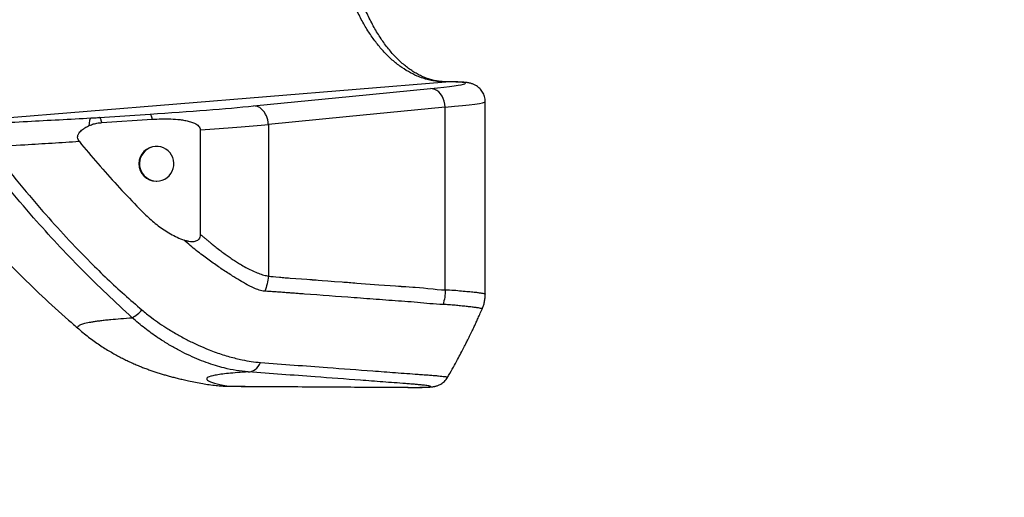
# Model space of a CAD drawing. Extents: x 0 to 16820, y 0 to 11880.
# Tile 5 of 77: x 7698 to 8490, y 5547 to 5932. Entities that reach past the tile are written whole.
import ezdxf

# ---------------------------------------------------------------- set-up
doc = ezdxf.new("R2010")
doc.units = 0
doc.header["$LTSCALE"] = 20
doc.layers.get('0').update_dxf_attribs({"linetype": 'CONTINUOUS'})
doc.styles.add('SLDTEXTSTYLE0', font='TXT', dxfattribs={"width": 0.605})
doc.dimstyles.new('SLDDIMSTYLE1', dxfattribs={"dimtxt": 100, "dimasz": 100, "dimexe": 0, "dimexo": 0.0625, "dimgap": 25, "dimtad": 1, "dimdec": 4, "dimlfac": 20, "dimzin": 12, "dimtxsty": 'SLDTEXTSTYLE0', "dimsah": 1, "dimcen": 0.09, "dimazin": 3, "dimtfac": 1, "dimtofl": 0, "dimtmove": 0, "dimatfit": 3, "dimtolj": 1, "dimtzin": 12})

# ---------------------------------------------------------------- blocks, each defined once
blk = doc.blocks.new('_D_3')
at = {"color": 7, "linetype": 'CONTINUOUS'}
for p, q in [((8406, 6401.82), (13085.4, 6401.82)), ((4232.76, 5673.02), (3718.3, 5582.3))]:
    blk.add_line(p, q, dxfattribs=at)
blk.add_arc((8366, 6401.82), 4689.4, 190, 0, dxfattribs=at)
for points in [[(13055.4, 6401.82), (13039.33, 6301.99), (13069.33, 6301.67)], [(3747.84, 5587.51), (3751.51, 5486.46), (3781, 5491.99)]]:
    blk.add_solid(points, dxfattribs=at)
at = {"color": 7, "linetype": 'CONTINUOUS', "insert": (8621.93, 1846.3), "char_height": 100, "attachment_point": 1, "rotation": 5, "style": 'SLDTEXTSTYLE0'}
blk.add_mtext('170°', dxfattribs=at)

msp = doc.modelspace()

# ---------------------------------------------------------------- linework, layer by layer
at = {"color": 8, "linetype": 'CONTINUOUS'}
for p, q in [((7653.4918262, 5850.0761686), (8040.628673, 5881.6582857)), ((8037.6042439, 5881.86267), (8035.9058393, 5881.8532525)), ((8040.628673, 5881.6582857), (8035.9058393, 5881.8532525)), ((8041.4901389, 5881.6947638), (8040.628673, 5881.6582857)), ((7762.1369673, 5853.0568777), (7802.7236773, 5855.7211457)), ((8040.2710749, 5714.4032417), (8040.2710749, 5861.3775073)), ((7897.954197, 5847.3507462), (7897.954197, 5725.4104911)), ((7861.0478355, 5637.0036899), (7865.992756, 5636.8143855)), ((7865.992756, 5636.8143855), (7866.4118959, 5636.7957293))]:
    msp.add_line(p, q, dxfattribs=at)
at = {"color": 7, "linetype": 'CONTINUOUS'}
for p, q in [((8072.5086046, 5804.1291533), (8072.5086046, 5865.647286)), ((7763.9562799, 5848.9404617), (7804.5429898, 5851.6046701)), ((7843.112619, 5843.1215583), (7843.112619, 5759.0227424)), ((7808.110149, 5829.8197685), (7807.6408817, 5829.8197685)), ((7807.6408817, 5801.8197714), (7808.110149, 5801.8197714)), ((8072.5086046, 5710.8960448), (8072.5086046, 5789.5251809)), ((8069.9419094, 5698.7542211), (8069.9246241, 5698.7788378)), ((7745.405109, 5682.889372), (7745.3966452, 5682.8966437))]:
    msp.add_line(p, q, dxfattribs=at)
at = {"color": 8, "linetype": 'CONTINUOUS', "flags": 128}
for points in [[(7886.0870017, 5862.3142539), (7965.7844318, 5870.1691924), (8028.4038497, 5876.341015)], [(8040.2710749, 5861.3775073), (8040.0240434, 5863.7472092), (8039.5064963, 5866.057068), (8038.7314869, 5868.24885), (8037.7185358, 5870.2673016), (8036.4932133, 5872.0615207), (8035.0864543, 5873.5861479), (8033.5337235, 5874.8027979), (8031.8741811, 5875.6807147), (8030.1497294, 5876.197785), (8028.4038497, 5876.341015)], [(7804.5429898, 5851.6046701), (7804.3227507, 5852.504283), (7804.0966107, 5853.3050714), (7803.8664771, 5854.0002404), (7803.6342574, 5854.5839487), (7803.4019185, 5855.0513683), (7803.1714274, 5855.3984462), (7802.9447509, 5855.6223212), (7802.7236773, 5855.7211457)], [(8040.2710749, 5861.3775073), (7960.5736149, 5853.5225688), (7897.954197, 5847.3507462)], [(7897.954197, 5725.4104911), (7898.7508429, 5725.2913414), (7899.9499394, 5725.14984), (7901.7707719, 5724.9648272), (7904.0964855, 5724.7517405), (7906.9270207, 5724.5105205), (7907.9938246, 5724.4230209), (7909.1178192, 5724.3323027), (7910.2990938, 5724.2384253), (7911.5376187, 5724.1413294), (7912.8333939, 5724.0410744), (7914.1863896, 5723.9376603), (7915.5966355, 5723.8310276), (7924.5193316, 5723.1638132), (7928.9807392, 5722.833067), (7931.2115027, 5722.668439), (7932.3268546, 5722.5863038), (7932.8845454, 5722.5452958), (7933.1634058, 5722.5247918), (7933.302821, 5722.5145398), (7933.3725287, 5722.5094138), (7933.4073974, 5722.5068508), (7933.4248317, 5722.5055395), (7933.433534, 5722.5049435), (7933.4378852, 5722.5045858), (7933.4400607, 5722.5044666), (7933.4411634, 5722.5043474), (7933.4416999, 5722.5043474), (7933.4419681, 5722.5042878), (7933.4421171, 5722.5042878), (7933.4421767, 5722.5042878), (7933.4422065, 5722.5042878), (7933.4422363, 5722.5042878), (7933.4422363, 5722.5042878), (7933.4563626, 5722.5032745), (7933.4678365, 5722.5023805), (7933.4892346, 5722.5008307), (7933.5302426, 5722.4977909), (7933.6124076, 5722.4917112), (7933.787675, 5722.478777), (7934.1915561, 5722.4488555), (7935.2027191, 5722.373694), (7936.4196969, 5722.2831546), (7937.933029, 5722.1704422), (7941.3725151, 5721.914023), (7945.7570029, 5721.5870319), (7951.0865225, 5721.1894093), (7957.3610438, 5720.7210957), (7958.7045921, 5720.6208406), (7960.0846184, 5720.5177842), (7961.5010632, 5720.4120456), (7962.9540158, 5720.3036247), (7964.4433869, 5720.1924025), (7965.9692658, 5720.078498), (7967.5315632, 5719.9618517), (7969.1303683, 5719.8425232), (7986.9699491, 5718.5083924), (7995.889665, 5717.8396879), (8000.3495229, 5717.5048886), (8002.5794519, 5717.3373996), (8003.6944164, 5717.253655), (8004.2518688, 5717.211753), (8004.53061, 5717.1907721), (8004.6699954, 5717.1803413), (8004.7396733, 5717.1750961), (8004.7745122, 5717.1724735), (8004.7919465, 5717.1711622), (8004.8006488, 5717.1705066), (8004.8049999, 5717.1701489), (8004.8071755, 5717.1700297), (8004.8082782, 5717.1699105), (8004.8088146, 5717.1698509), (8004.8090829, 5717.1698509), (8004.8092319, 5717.1698509), (8004.8092915, 5717.1698509), (8004.8093213, 5717.1698509), (8004.8093511, 5717.1698509), (8004.8093511, 5717.1698509), (8004.8093511, 5717.1698509), (8004.892589, 5717.1638905), (8005.5212988, 5717.1212731), (8006.7864371, 5717.036873), (8008.672954, 5716.911882), (8011.1808492, 5716.7462407), (8014.0880955, 5716.554433), (8016.1122395, 5716.416627), (8019.6809782, 5716.1536513), (8022.7100564, 5715.9009276), (8026.1586024, 5715.552002), (8030.6618227, 5715.0494157), (8033.6841954, 5714.7413789), (8037.2762991, 5714.481443), (8040.2710749, 5714.4032417)], [(7881.8178488, 5648.3238636), (7883.2715465, 5648.4310924), (7884.7112073, 5648.8005219), (7886.1114694, 5649.4256555), (7887.4476565, 5650.2954064), (7888.696195, 5651.3944565), (7889.8350609, 5652.7034937), (7890.8442272, 5654.1993915), (7891.7058421, 5655.8558045)]]:
    msp.add_lwpolyline(points, dxfattribs=at)
at = {"color": 7, "linetype": 'CONTINUOUS', "flags": 128}
msp.add_lwpolyline([(7808.110149, 5801.8197714), (7810.3282763, 5802.0010887), (7812.4889446, 5802.5402723), (7814.5361854, 5803.4234343), (7816.4170099, 5804.6275674), (7818.0827213, 5806.121677), (7819.4901062, 5807.866901), (7820.6027461, 5809.8181187), (7821.391852, 5811.9247256), (7821.8369795, 5814.1323029), (7821.9266249, 5816.3835107), (7821.6583444, 5818.620175), (7821.0392309, 5820.7842408), (7820.0852586, 5822.819799), (7818.8211633, 5824.6740399), (7817.2796084, 5826.2989222), (7815.5005885, 5827.652484), (7813.5301782, 5828.6994992), (7811.4193393, 5829.4129668), (7809.2228485, 5829.7744094), (7806.9975091, 5829.7744094), (7804.8010184, 5829.4129668), (7802.6901795, 5828.6994992), (7800.7197691, 5827.652484), (7798.9407493, 5826.2989222), (7797.3991944, 5824.6740399), (7796.135099, 5822.819799), (7795.1811267, 5820.7842408), (7794.5620133, 5818.620175), (7794.2937328, 5816.3835107), (7794.3833781, 5814.1323029), (7794.8285056, 5811.9247256), (7795.6176115, 5809.8181187), (7796.7302514, 5807.866901), (7798.1376363, 5806.121677), (7799.8033477, 5804.6275674), (7801.6841723, 5803.4234343), (7803.731413, 5802.5402723), (7805.8920814, 5802.0010887), (7808.110149, 5801.8197714)], dxfattribs=at)
at = {"color": 7, "linetype": 'CONTINUOUS'}
for centre, radius, start, end in [((8365.9969283, 6401.8197952), 4157, 190, 170), ((8365.9969283, 6401.8197952), 1594, 190, 170), ((7807.7713345, 5815.8197699), 14.0006063, 90.5338701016, 269.4661298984)]:
    msp.add_arc(centre, radius, start, end, dxfattribs=at)
at = {"color": 8, "linetype": 'CONTINUOUS'}
msp.add_arc((7774.7836294, 5716.7749053), 28.4192028, 298.7864832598, 319.0537676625, dxfattribs=at)
for centre, major_axis, ratio, start_param, end_param in [((7951.6117216, 5874.3171372), (104.9997565, 6.3017443), 0.0358855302, 5.5305399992, 6.8400414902), ((7952.5086192, 5859.3536765), (119.9998367, 6.2998448), 0.0314262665, 5.5310438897, 6.2815354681), ((7780.0407077, 5859.5193737), (144.9996637, 8.7024088), 0.0358855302, 4.8673148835, 5.5305399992), ((7780.9376054, 5844.555913), (159.9997495, 8.7004091), 0.0325421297, 5.1097245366, 5.5309241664)]:
    msp.add_ellipse(centre, major_axis=major_axis, ratio=ratio, start_param=start_param, end_param=end_param, dxfattribs=at)
for points, knots in [([(8035.9058393, 5881.8532525), (8034.3764508, 5882.0117943), (8031.3176686, 5882.3288784), (8026.7474537, 5883.2928032), (8022.2034712, 5884.615499), (8016.7917483, 5886.6753411), (8010.563413, 5889.7782632), (8003.5815677, 5894.3259818), (7996.7772658, 5899.8880601), (7990.3053741, 5906.3680583), (7984.2372139, 5913.6657598), (7978.5770449, 5921.7455286), (7973.2915385, 5930.6900277), (7968.5104552, 5940.3182377), (7964.2805309, 5950.4941527), (7960.6113917, 5961.1402352), (7957.4711766, 5972.378855), (7954.9421603, 5983.9676012), (7953.0337625, 5995.7973966), (7951.7449767, 6007.7621127), (7951.0695895, 6019.9941214), (7951.0391953, 6030.9903845), (7951.4339932, 6040.6268965), (7952.0659654, 6048.848816), (7952.9678876, 6057.0260113), (7953.811727, 6062.4005895), (7954.2336477, 6065.0878845)], [0, 0, 0, 0, 0.0289318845, 0.0578638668, 0.0869586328, 0.1160535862, 0.1627384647, 0.2097472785, 0.2577794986, 0.3061665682, 0.3528058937, 0.3997716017, 0.4477708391, 0.4961287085, 0.5426557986, 0.5895113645, 0.6368774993, 0.6849437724, 0.7311790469, 0.7777398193, 0.8248052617, 0.8725625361, 0.9043099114, 0.9360572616, 0.9680285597, 1, 1, 1, 1]), ([(7897.954197, 5847.3507462), (7897.8606664, 5848.3877749), (7897.6673846, 5850.530801), (7896.7316684, 5853.6812797), (7895.2914014, 5856.6340208), (7893.3400772, 5859.1734209), (7891.0268011, 5861.0400879), (7888.5441335, 5862.1663427), (7886.8877396, 5862.2660521), (7886.0870017, 5862.3142539)], [0, 0, 0, 0, 0.1307931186, 0.2702847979, 0.4156827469, 0.5633553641, 0.7161226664, 0.8627673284, 1, 1, 1, 1]), ([(7677.0299388, 5848.5420643), (7686.0475519, 5848.9985913), (7703.4472131, 5849.8794692), (7729.5472062, 5851.2498689), (7746.6532138, 5852.1766003), (7755.2123977, 5852.6403008)], [0, 0, 0, 0, 0.3496034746, 0.6745667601, 1, 1, 1, 1]), ([(7753.858359, 5846.5585409), (7753.8604537, 5846.5960546), (7753.9118308, 5847.5161373), (7754.0523824, 5849.1695015), (7754.3585318, 5851.0229444), (7754.7467376, 5852.2829081), (7755.0571757, 5852.5211684), (7755.2123977, 5852.6403008)], [0, 0, 0, 0, 0.0105146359, 0.2578882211, 0.5052598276, 0.7526251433, 1, 1, 1, 1]), ([(7755.2124573, 5852.6403008), (7755.21657, 5852.6405393), (7756.3508862, 5852.7063011), (7758.0839961, 5852.8012934), (7760.396213, 5852.9441597), (7761.5556039, 5853.019233), (7762.1369673, 5853.0568777)], [0, 0, 0, 0, 0.0017942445, 0.4948723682, 0.7467095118, 1, 1, 1, 1]), ([(7763.9562799, 5848.9404617), (7763.8166458, 5849.5074537), (7763.5373776, 5850.6414381), (7763.08021, 5851.9123615), (7762.6045062, 5852.8210786), (7762.2928124, 5852.9782786), (7762.1369673, 5853.0568777)], [0, 0, 0, 0, 0.2370264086, 0.4740530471, 0.7370295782, 1, 1, 1, 1]), ([(7745.861621, 5833.6091338), (7738.5310196, 5833.1431518), (7723.8623367, 5832.2107122), (7699.9820088, 5830.7361883), (7683.5672529, 5829.7583419), (7674.3596507, 5829.2098342)], [0, 0, 0, 0, 0.3048884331, 0.6100879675, 1, 1, 1, 1]), ([(7788.4688092, 5691.8677388), (7781.5587164, 5698.2246332), (7767.7385003, 5710.93845), (7747.6051255, 5730.7946249), (7727.9692003, 5751.2216341), (7707.7859952, 5773.5797213), (7687.1378371, 5797.8889401), (7673.3992454, 5815.6294126), (7666.5255738, 5824.5052992)], [0, 0, 0, 0, 0.1565963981, 0.3131934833, 0.470359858, 0.6275262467, 0.8136444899, 1, 1, 1, 1]), ([(7674.3596507, 5829.2098342), (7681.1696583, 5820.4172693), (7694.7983627, 5802.8209206), (7715.2695886, 5778.7212977), (7735.2778764, 5756.5627377), (7752.5634863, 5738.5020107), (7768.2216351, 5723.1883428), (7782.0524586, 5710.443678), (7791.5173033, 5702.2479265), (7796.2493612, 5698.1503664)], [0, 0, 0, 0, 0.1858175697, 0.3718722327, 0.5284904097, 0.6851057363, 0.7900584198, 0.8950372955, 1, 1, 1, 1]), ([(7894.9986709, 5713.2115661), (7893.5328592, 5713.4746321), (7890.6970854, 5713.9835622), (7886.5067798, 5715.6575175), (7881.7896527, 5717.9372573), (7876.4241376, 5721.0126614), (7869.5944594, 5725.1747758), (7861.9178225, 5730.0250882), (7853.5203784, 5735.9261371), (7846.0753239, 5741.1352971), (7839.9277224, 5745.9490272), (7835.093774, 5750.0737758), (7831.8205736, 5752.8821432), (7830.1623775, 5754.3048559)], [0, 0, 0, 0, 0.071071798, 0.1374962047, 0.2022293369, 0.298614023, 0.3944682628, 0.5211813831, 0.6467088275, 0.7751303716, 0.8488769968, 0.9234414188, 1, 1, 1, 1]), ([(7843.112321, 5759.0230404), (7843.6678653, 5758.5730147), (7844.7792724, 5757.6727054), (7846.4352642, 5756.3198798), (7848.0836414, 5754.9651198), (7849.7225496, 5753.6070148), (7851.3549371, 5752.2500514), (7853.3925498, 5750.5189237), (7856.1911583, 5748.2917635), (7859.5734996, 5745.7321778), (7863.0659627, 5743.158027), (7866.4117403, 5740.8035321), (7869.7438396, 5738.5475776), (7873.054301, 5736.4054335), (7876.7572635, 5734.1048383), (7880.8895902, 5731.7603454), (7885.5068119, 5729.5004329), (7890.0058933, 5727.6344957), (7894.1744167, 5726.1569996), (7896.7567453, 5725.6469884), (7897.954197, 5725.4104911)], [0, 0, 0, 0, 0.0296502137, 0.0593174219, 0.0890028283, 0.1187065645, 0.1484273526, 0.1781663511, 0.2312760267, 0.3002904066, 0.3603800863, 0.4198842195, 0.4805438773, 0.5402307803, 0.5989835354, 0.6819304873, 0.7652182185, 0.8511801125, 0.9309907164, 1, 1, 1, 1]), ([(7897.954197, 5725.4104911), (7897.6938522, 5723.308108), (7897.1731636, 5719.1033504), (7895.7235008, 5715.1754916), (7894.9986709, 5713.2115661)], [0, 0, 0, 0, 0.5000009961, 1, 1, 1, 1]), ([(8038.5005785, 5702.5139628), (8035.0013354, 5702.6996384), (8028.1233311, 5703.0645965), (8017.901134, 5704.4163409), (8007.7155405, 5704.9394959), (7997.5219636, 5705.6817058), (7987.3226894, 5706.4801957), (7977.1258948, 5707.2281221), (7957.0067611, 5708.7336376), (7938.9692544, 5710.0616826), (7923.0382031, 5711.2681499), (7919.1127879, 5711.5642688), (7915.1827648, 5711.8574809), (7911.2442433, 5712.1459573), (7907.2872141, 5712.4219092), (7903.3021597, 5712.7006896), (7899.2147064, 5712.9625664), (7896.42856, 5713.1271166), (7894.9986709, 5713.2115661)], [0, 0, 0, 0, 0.0731550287, 0.1437912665, 0.214690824, 0.2859510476, 0.3570514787, 0.428157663, 0.499286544, 0.7780486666, 0.8054240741, 0.8328119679, 0.8602197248, 0.8876566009, 0.9151716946, 0.9428482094, 0.9706689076, 1, 1, 1, 1]), ([(8040.2710749, 5714.4032417), (8040.1983475, 5712.3589173), (8040.0528928, 5708.2702711), (8039.0180164, 5704.4327314), (8038.5005785, 5702.5139628)], [0, 0, 0, 0, 0.5000003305, 1, 1, 1, 1]), ([(8040.2710749, 5714.4032417), (8042.6175136, 5714.3244858), (8047.3314344, 5714.1662677), (8053.5197584, 5713.4850224), (8059.0246421, 5713.0315883), (8063.5151251, 5712.5551002), (8067.0342915, 5712.1420103), (8069.6307313, 5711.7605638), (8071.403367, 5711.4167018), (8072.3902876, 5711.1250202), (8072.4161182, 5710.9653012), (8072.4271549, 5710.8970581)], [0, 0, 0, 0, 0.1178116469, 0.2366798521, 0.3584645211, 0.4812796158, 0.5912372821, 0.701949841, 0.810032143, 0.9188325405, 1, 1, 1, 1]), ([(7796.2493612, 5698.1503664), (7798.7364275, 5696.0921765), (7803.3040497, 5692.3122073), (7810.3700259, 5687.3410643), (7817.5377247, 5682.6645601), (7825.2892659, 5678.0464646), (7833.5977797, 5673.5845187), (7841.9703752, 5669.5680183), (7849.4187814, 5666.4062194), (7855.8855593, 5663.9609282), (7861.3869793, 5662.0940855), (7866.7562978, 5660.4823376), (7871.9287036, 5659.1660998), (7877.7210059, 5657.8467053), (7884.1815514, 5656.5763984), (7889.1978473, 5656.0959927), (7891.7058421, 5655.8558045)], [0, 0, 0, 0, 0.078675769, 0.1444920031, 0.2105781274, 0.2897227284, 0.3693801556, 0.4507848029, 0.5328621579, 0.5895230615, 0.6468037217, 0.7040806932, 0.762569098, 0.8210754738, 0.9105431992, 1, 1, 1, 1]), ([(8069.9246241, 5698.7788378), (8069.9122752, 5698.869426), (8069.8869761, 5699.0550144), (8068.8372495, 5699.3826934), (8067.0620854, 5699.7443029), (8064.4686524, 5700.1459542), (8061.1627493, 5700.5603782), (8057.2106289, 5701.0010582), (8052.9043255, 5701.4140975), (8048.2528287, 5701.8665394), (8043.5479352, 5702.3776678), (8040.1268217, 5702.470049), (8038.5005785, 5702.5139628)], [0, 0, 0, 0, 0.10169279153, 0.20833834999, 0.31569693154, 0.42415622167, 0.53412053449, 0.63637412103, 0.73925507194, 0.82870477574, 0.91857396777, 1, 1, 1, 1]), ([(7745.3966452, 5682.8966437), (7745.1474421, 5683.088741), (7744.4039139, 5683.661887), (7744.4247071, 5684.5717397), (7745.3773166, 5685.6279263), (7747.2218088, 5686.4870823), (7749.3575505, 5687.1708887), (7751.3920991, 5687.6946208), (7753.7778431, 5688.2036844), (7756.5175592, 5688.6977813), (7759.611082, 5689.1764217), (7763.0618499, 5689.6390437), (7766.8667933, 5690.0853835), (7772.0770654, 5690.6207387), (7778.9964248, 5691.2304489), (7785.3101623, 5691.6552291), (7788.4688092, 5691.8677388)], [0, 0, 0, 0, 0.0508443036, 0.1517002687, 0.2528941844, 0.354200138, 0.4101708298, 0.4661602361, 0.5222220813, 0.5783031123, 0.63447973, 0.6906760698, 0.7469458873, 0.8032354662, 0.9015623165, 1, 1, 1, 1]), ([(7881.8178488, 5648.3238636), (7878.5517765, 5648.6432957), (7872.0200709, 5649.2821169), (7863.4550179, 5651.1177064), (7855.4223899, 5653.3441176), (7848.0564174, 5655.7965034), (7840.4602067, 5658.7509638), (7832.7224415, 5662.2194245), (7824.8749508, 5666.2044956), (7816.9436987, 5670.7290803), (7808.0941314, 5676.3902205), (7798.4223767, 5683.2900217), (7791.7952779, 5689.0010774), (7788.4688092, 5691.8677388)], [0, 0, 0, 0, 0.1149225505, 0.2298296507, 0.3086744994, 0.3876886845, 0.4665347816, 0.5442619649, 0.6219978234, 0.7019518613, 0.7819230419, 0.890536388, 1, 1, 1, 1]), ([(7891.7058421, 5655.8558045), (7900.6713023, 5655.1837818), (7918.602208, 5653.8397374), (7948.7146859, 5651.6002688), (7975.9485215, 5649.5624452), (7997.1561319, 5647.9921347), (8009.3995527, 5647.0631876), (8017.1683903, 5646.4889828), (8023.3353548, 5646.0829282), (8027.6774068, 5645.7602763), (8031.5464834, 5645.4498809), (8034.8460939, 5645.1523922), (8037.5503708, 5644.8723127), (8039.6522506, 5644.6113728), (8041.1713253, 5644.3663791), (8041.9776942, 5644.1479313), (8042.2756769, 5644.0074673), (8042.1359315, 5643.949375), (8042.131306, 5643.9474522)], [0, 0, 0, 0, 0.1556135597, 0.3112268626, 0.5219053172, 0.6272449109, 0.6799141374, 0.7325856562, 0.7617142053, 0.7909997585, 0.8208573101, 0.8509242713, 0.8802199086, 0.9097179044, 0.9395341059, 0.9697836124, 0.9989998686, 1, 1, 1, 1]), ([(7881.8178488, 5648.3238636), (7878.8217889, 5648.1322863), (7872.8827426, 5647.7525253), (7865.6407236, 5647.1010045), (7859.6001863, 5646.3945424), (7854.8400163, 5645.6240415), (7851.429724, 5644.8142247), (7849.2764698, 5643.9723247), (7848.2733292, 5643.1043965), (7848.3674277, 5642.1879267), (7849.57997, 5641.2170986), (7851.9327695, 5640.1921022), (7855.4548435, 5639.112624), (7860.0203252, 5637.9909062), (7864.0023453, 5637.2064804), (7865.992756, 5636.8143855)], [0, 0, 0, 0, 0.081378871, 0.1613161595, 0.2412540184, 0.3216361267, 0.4020181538, 0.4760201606, 0.5500659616, 0.6241103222, 0.6981107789, 0.773559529, 0.8490542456, 0.9245498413, 1, 1, 1, 1]), ([(7865.992756, 5636.8143855), (7867.5757711, 5636.793797), (7870.7505704, 5636.7525061), (7876.3908042, 5636.7188694), (7886.2562849, 5636.6608451), (7906.0802267, 5636.5395722), (7945.8298141, 5636.2989889), (7982.0129609, 5636.0786479), (8008.9211474, 5635.9154598), (8014.4051828, 5635.876702), (8018.4979218, 5635.881371), (8021.4333576, 5635.9141609), (8023.919872, 5635.975028), (8025.882738, 5636.0641188), (8027.3124643, 5636.1791548), (8028.2203621, 5636.3195718), (8028.5981579, 5636.4868277), (8028.4293113, 5636.6783035), (8027.7203758, 5636.8912287), (8026.4908809, 5637.1245773), (8024.7121841, 5637.3805887), (8022.4140741, 5637.6542669), (8019.6312438, 5637.9420676), (8016.3733031, 5638.2433157), (8012.6266716, 5638.5596736), (8006.862197, 5639.0033727), (7999.2966685, 5639.5667106), (7987.0816366, 5640.4717663), (7965.9457282, 5642.0516356), (7929.7809573, 5644.7454065), (7899.7463105, 5646.9862474), (7881.8178488, 5648.3238636)], [0, 0, 0, 0, 0.0130688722, 0.0262101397, 0.0525490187, 0.1052148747, 0.2105446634, 0.4226583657, 0.4418538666, 0.4610502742, 0.4728120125, 0.4846579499, 0.4967638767, 0.5089586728, 0.5207192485, 0.5325607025, 0.5446578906, 0.5568428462, 0.5686483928, 0.580535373, 0.5926805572, 0.6049147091, 0.6167650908, 0.628699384, 0.6408944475, 0.6531809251, 0.6780861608, 0.7029982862, 0.7528148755, 0.8524487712, 1, 1, 1, 1])]:
    msp.add_open_spline(points, degree=3, knots=knots, dxfattribs=at)
at = {"color": 7, "linetype": 'CONTINUOUS'}
for points, knots in [([(8037.5878824, 5881.8640409), (8037.0255151, 5881.9166393), (8035.2311943, 5882.0844627), (8032.2094023, 5882.5864092), (8028.5319864, 5883.4969907), (8024.8883941, 5884.7154089), (8021.2894363, 5886.2280417), (8017.7402002, 5888.0283167), (8014.243543, 5890.109887), (8010.8018061, 5892.4683284), (8007.4176656, 5895.0996654), (8004.0948155, 5898.0007254), (8000.8379923, 5901.1680861), (7997.6528173, 5904.597888), (7994.5457904, 5908.2855655), (7991.5238381, 5912.2259425), (7988.5943811, 5916.4125854), (7985.7649409, 5920.8387396), (7983.0431923, 5925.4960609), (7980.4367379, 5930.3757844), (7977.9529601, 5935.4681459), (7975.5988572, 5940.7626596), (7973.3811585, 5946.2485942), (7971.3062785, 5951.9140709), (7969.3800563, 5957.7471239), (7967.6081059, 5963.7349113), (7965.9954182, 5969.8643619), (7964.5466912, 5976.1218393), (7963.2660033, 5982.4934502), (7962.1569912, 5988.9649329), (7961.2227873, 5995.5218189), (7960.4660481, 6002.1493592), (7959.888868, 6008.8326824), (7959.4929156, 6015.5567348), (7959.2792604, 6022.3063911), (7959.2485566, 6029.0664379), (7959.4008796, 6035.8216415), (7959.7359747, 6042.556581), (7960.252109, 6049.2565038), (7960.9511059, 6055.9045565), (7961.7105534, 6061.6712678), (7962.2744346, 6065.1987029), (7962.4914838, 6066.5564834)], [0, 0, 0, 0, 0.0128675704, 0.041055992, 0.0689989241, 0.096545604, 0.1236569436, 0.1503483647, 0.1766662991, 0.2026692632, 0.2284165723, 0.2539630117, 0.2793560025, 0.3046349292, 0.3298320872, 0.3549732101, 0.380078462, 0.4051632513, 0.4302395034, 0.4553144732, 0.4803937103, 0.5054823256, 0.530583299, 0.5556986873, 0.5808292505, 0.6059754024, 0.6311366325, 0.6563121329, 0.6815007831, 0.7067011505, 0.7319120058, 0.757131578, 0.7823582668, 0.8075904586, 0.8328263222, 0.8580643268, 0.8833025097, 0.9085387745, 0.933771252, 0.9589980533, 0.9842175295, 1, 1, 1, 1]), ([(7531.8028642, 5947.9281007), (7535.5134093, 5941.1516762), (7544.115516, 5925.4419827), (7557.8934796, 5902.5443153), (7572.9263037, 5878.9817806), (7588.0326655, 5856.7527926), (7604.0268745, 5834.5921023), (7620.9346662, 5812.5447533), (7638.7716967, 5790.6532844), (7657.1876602, 5769.3849176), (7676.1433555, 5748.7627262), (7695.5853482, 5728.7893333), (7715.93545, 5709.1609875), (7732.5784543, 5693.8180758), (7742.6366886, 5685.2620748), (7745.4139305, 5682.899624)], [0, 0, 0, 0, 0.0677129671, 0.1569780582, 0.2341637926, 0.3126761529, 0.3925151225, 0.4736805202, 0.5561723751, 0.6399906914, 0.7202347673, 0.8016581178, 0.8842606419, 0.9680424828, 1, 1, 1, 1]), ([(8041.4589359, 5881.780058), (8040.9650425, 5881.7843524), (8039.8479282, 5881.7940657), (8038.4984148, 5881.8562047), (8037.6065759, 5881.9409239), (8037.5161482, 5881.949514)], [0, 0, 0, 0, 0.4159326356, 0.9407786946, 1, 1, 1, 1]), ([(8072.4977566, 5865.6486569), (8072.4749419, 5866.3383363), (8072.4284658, 5867.7432945), (8071.9755395, 5869.7954403), (8071.278916, 5871.7391979), (8070.3618201, 5873.4990562), (8069.2787573, 5875.0576686), (8068.0783631, 5876.4019095), (8066.8173231, 5877.5252123), (8065.5529943, 5878.4323109), (8064.3329684, 5879.143124), (8063.1857066, 5879.6886342), (8062.1156012, 5880.1048294), (8061.1035, 5880.4266729), (8060.1096882, 5880.683223), (8059.0707063, 5880.8975289), (8057.8693342, 5881.090357), (8056.1799242, 5881.2894818), (8054.1308007, 5881.4440141), (8051.6698488, 5881.5600804), (8049.1647173, 5881.6345167), (8046.4040437, 5881.6801123), (8043.7972254, 5881.6973433), (8042.0964284, 5881.6954417), (8041.4900495, 5881.6947638)], [0, 0, 0, 0, 0.029294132, 0.059675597, 0.0889773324, 0.1173272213, 0.144794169, 0.1713934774, 0.1970980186, 0.2219114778, 0.2460552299, 0.2701566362, 0.2950594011, 0.3219456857, 0.3525303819, 0.3892190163, 0.435964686, 0.5011183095, 0.6124704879, 0.6993767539, 0.7818367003, 0.8689849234, 0.9532896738, 1, 1, 1, 1]), ([(7753.8584782, 5846.5583621), (7754.983414, 5847.010483), (7757.2569307, 5847.924228), (7760.6761759, 5848.6352492), (7762.9305947, 5848.8450221), (7763.9562799, 5848.9404617)], [0, 0, 0, 0, 0.348030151, 0.7033755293, 1, 1, 1, 1]), ([(7804.5429898, 5851.6046701), (7807.009962, 5851.7349068), (7811.9497818, 5851.9956902), (7819.4069641, 5851.9356082), (7825.6473834, 5851.5066198), (7830.6406197, 5850.7724329), (7834.2648917, 5849.9721978), (7837.2248193, 5848.9948023), (7839.4933985, 5847.9064912), (7841.0800612, 5846.854754), (7842.3378407, 5845.5749897), (7843.0253881, 5844.2832635), (7843.0900992, 5843.4214678), (7843.112619, 5843.1215583)], [0, 0, 0, 0, 0.1777918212, 0.3560070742, 0.5365161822, 0.6275332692, 0.718985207, 0.8032941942, 0.8509261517, 0.8994414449, 0.9388854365, 0.9787318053, 1, 1, 1, 1]), ([(7745.861621, 5833.6091338), (7745.4911467, 5834.1225519), (7744.7467658, 5835.1541443), (7744.3369703, 5836.9925227), (7744.6468923, 5838.9323151), (7745.600611, 5840.6554241), (7746.9486244, 5842.1695648), (7748.7360818, 5843.6728836), (7751.0336969, 5845.178485), (7752.9163195, 5846.0983248), (7753.858359, 5846.5586005)], [0, 0, 0, 0, 0.1057667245, 0.2125132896, 0.3051892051, 0.429352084, 0.5373281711, 0.6456016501, 0.8226637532, 1, 1, 1, 1]), ([(7745.861621, 5833.6091338), (7750.8161945, 5827.6916492), (7760.728694, 5815.8526755), (7776.1957279, 5798.5838169), (7789.4139912, 5784.4700334), (7798.9115858, 5774.7782249), (7804.6818003, 5769.5704534), (7809.2595662, 5765.8854736), (7814.0983159, 5762.4774731), (7819.1939583, 5759.3476362), (7824.5161601, 5756.4940463), (7828.2850194, 5755.0338164), (7830.176623, 5754.300922)], [0, 0, 0, 0, 0.19782767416, 0.39578921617, 0.59439401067, 0.69387889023, 0.7438184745, 0.7938954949, 0.8447954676, 0.89589328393, 0.94774847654, 1, 1, 1, 1]), ([(8072.5069059, 5789.5251809), (8072.507158, 5790.0313749), (8072.507963, 5791.6476754), (8072.4987839, 5794.9989356), (8072.499456, 5798.9231858), (8072.5079449, 5802.1364932), (8072.5072521, 5803.6373483), (8072.5070251, 5804.1291533)], [0, 0, 0, 0, 0.10992011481, 0.35097992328, 0.67413885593, 0.89322078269, 1, 1, 1, 1]), ([(7843.1119038, 5759.0233384), (7843.0639352, 5758.2588637), (7842.9801554, 5756.9236672), (7842.1445233, 5755.1764378), (7840.9239807, 5754.0051818), (7839.0691645, 5753.1629856), (7836.7052231, 5752.9126745), (7834.0044947, 5753.2031963), (7831.8352555, 5753.7440846), (7830.5695054, 5754.1721947), (7830.1529599, 5754.3130814)], [0, 0, 0, 0, 0.135292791, 0.2362961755, 0.3377434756, 0.43213323, 0.598166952, 0.7592522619, 0.9207723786, 1, 1, 1, 1]), ([(8069.9269785, 5698.7785994), (8070.1552502, 5699.287026), (8070.7809122, 5700.6805547), (8071.5488652, 5703.173056), (8072.1880179, 5706.1998699), (8072.4991073, 5708.8245922), (8072.4758136, 5710.3861184), (8072.4681927, 5710.8969985)], [0, 0, 0, 0, 0.1340801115, 0.3674954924, 0.6249703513, 0.8773026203, 1, 1, 1, 1]), ([(8042.1297861, 5643.9482866), (8042.4210233, 5644.4439254), (8044.0219742, 5647.1684864), (8046.6885677, 5651.9224829), (8050.000373, 5657.9422173), (8052.8177029, 5663.2235956), (8055.1746827, 5667.7474035), (8057.0909693, 5671.5031411), (8058.5848645, 5674.4811633), (8059.6368445, 5676.605903), (8060.3652607, 5678.0899086), (8060.9091763, 5679.2044918), (8061.4369717, 5680.291876), (8062.0471099, 5681.5562229), (8062.793443, 5683.1134211), (8063.760148, 5685.1492796), (8064.9581997, 5687.7022939), (8066.4123979, 5690.8455216), (8068.1068796, 5694.586241), (8069.32037, 5697.2901797), (8069.9545757, 5698.7534262), (8069.9591054, 5698.763877)], [0, 0, 0, 0, 0.02803912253, 0.15413300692, 0.2658342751, 0.36314862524, 0.44607985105, 0.51462976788, 0.56879761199, 0.60858210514, 0.63026936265, 0.64942854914, 0.66907292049, 0.68922321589, 0.71790113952, 0.7532968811, 0.799146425, 0.85545136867, 0.92221593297, 0.99944444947, 1, 1, 1, 1]), ([(7745.3496767, 5682.8431188), (7745.726951, 5682.5097843), (7747.5896713, 5680.8640083), (7750.9884753, 5678.1297345), (7755.4883252, 5674.673469), (7759.9296891, 5671.5019173), (7764.281483, 5668.5861068), (7768.5289501, 5665.9176104), (7772.6608643, 5663.47863), (7776.672943, 5661.2511592), (7780.5657411, 5659.2155813), (7784.3434075, 5657.3535414), (7788.0110982, 5655.6473947), (7791.5772482, 5654.0810132), (7795.0533573, 5652.6379905), (7798.4545803, 5651.3032344), (7801.7975077, 5650.0624375), (7805.1008919, 5648.9029151), (7808.3855524, 5647.8124416), (7811.6759524, 5646.7797369), (7815.0008059, 5645.7938091), (7818.3962368, 5644.8432879), (7821.9079628, 5643.9160515), (7825.6018206, 5642.9978941), (7829.5610787, 5642.0726689), (7834.2071904, 5641.0564959), (7839.4335689, 5639.9917638), (7843.1766042, 5639.3007025), (7845.0895859, 5638.9475165)], [0, 0, 0, 0, 0.00806808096, 0.03983462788, 0.07095900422, 0.10142344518, 0.13124342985, 0.16046984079, 0.18918967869, 0.21752293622, 0.24562001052, 0.27365530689, 0.30180221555, 0.33023095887, 0.35917282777, 0.38887976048, 0.41962884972, 0.45172933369, 0.48553211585, 0.52144470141, 0.55995197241, 0.60164894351, 0.64729149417, 0.69788368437, 0.75482990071, 0.82029801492, 0.90815833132, 1, 1, 1, 1]), ([(7866.4137734, 5636.7965041), (7866.6283034, 5636.7930178), (7867.9827238, 5636.7710069), (7870.3198136, 5636.7451272), (7873.6098574, 5636.7152077), (7877.2454476, 5636.6935647), (7882.8495971, 5636.6652464), (7891.9559194, 5636.6095535), (7910.8106987, 5636.4966058), (7939.7555493, 5636.3175908), (7970.101315, 5636.13472), (7992.4612963, 5635.9980672), (8004.0489341, 5635.9300782), (8010.8707599, 5635.8816698), (8015.2912369, 5635.859807), (8018.1392739, 5635.8584364), (8020.6301854, 5635.8744345), (8022.9291786, 5635.9082332), (8025.0715356, 5635.9643846), (8027.0766366, 5636.0503652), (8028.7660073, 5636.166914), (8030.1511888, 5636.3186328), (8031.2621916, 5636.4952682), (8032.2018499, 5636.6897834), (8033.1875347, 5636.9489662), (8034.2828746, 5637.3131688), (8035.5045074, 5637.8267558), (8036.8405613, 5638.5362545), (8038.2435064, 5639.4833146), (8039.6434458, 5640.6796395), (8040.9249702, 5642.1277858), (8041.7637715, 5643.2396714), (8042.0930751, 5643.8952206), (8042.1220673, 5643.9529358)], [0, 0, 0, 0, 0.0029552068, 0.0186574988, 0.0350965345, 0.0542594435, 0.0785875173, 0.1296710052, 0.2048523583, 0.3912941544, 0.6079036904, 0.7076577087, 0.7612720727, 0.8003374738, 0.8189227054, 0.8351886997, 0.8509500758, 0.8675049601, 0.8849407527, 0.9031010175, 0.922996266, 0.9371586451, 0.9451643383, 0.9515112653, 0.9571599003, 0.9625181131, 0.9678710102, 0.9734943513, 0.9795451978, 0.9859521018, 0.9925821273, 0.9993469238, 1, 1, 1, 1]), ([(7845.0901819, 5638.9513312), (7846.8697458, 5638.6469853), (7850.5500052, 5638.017577), (7855.9069086, 5637.3722611), (7859.3286661, 5637.1269432), (7861.0478355, 5637.0036899)], [0, 0, 0, 0, 0.3178095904, 0.6572519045, 1, 1, 1, 1]), ([(7861.049266, 5637.0007692), (7861.2123757, 5636.9890117), (7862.6596137, 5636.8846894), (7864.423643, 5636.8161543), (7865.970709, 5636.8078315), (7866.336794, 5636.805862)], [0, 0, 0, 0, 0.0883921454, 0.7842846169, 1, 1, 1, 1])]:
    msp.add_open_spline(points, degree=3, knots=knots, dxfattribs=at)

# ---------------------------------------------------------------- dimensions: what is measured, and where the dimension line sits
dim = msp.add_angular_dim_2l(base=(8774.7050665, 1730.2643988), line1=((4272.1510991, 5679.9643207), (6796.21337, 6125.0246)), line2=((7345.1676267, 6401.8197952), (8365.9969283, 6401.8197952)), dimstyle='SLDDIMSTYLE1', dxfattribs=at)
dim.commit()
dim.dimension.update_dxf_attribs({"geometry": '_D_3', "text_midpoint": (8774.7050665, 1730.2643988), "dimtype": 162})

doc.saveas('drawing.dxf')
